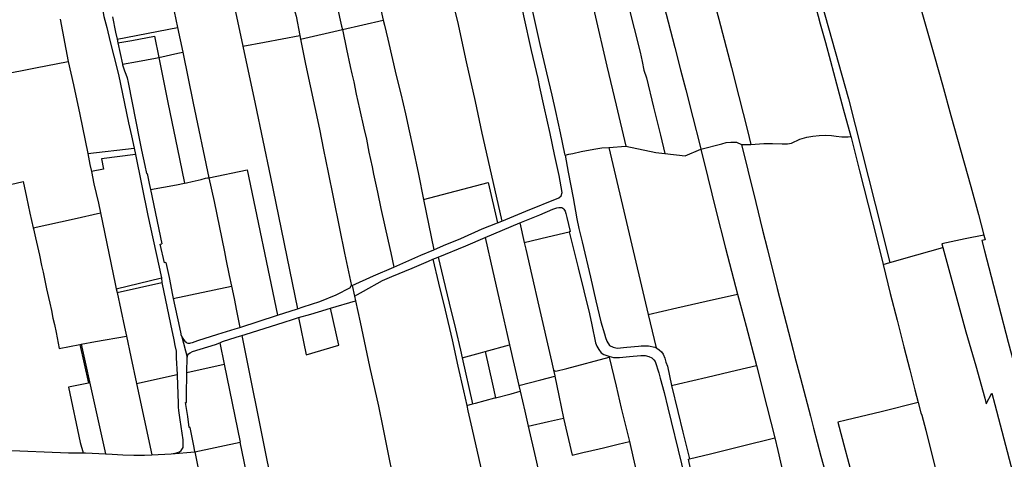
# Model space of a CAD drawing. Header units: inches. Extents: x 210911 to 224988, y 571697 to 586201.
# Tile 72 of 256: x 218325 to 219502, y 577479 to 578006. Entities that reach past the tile are written whole.
import ezdxf

# ---------------------------------------------------------------- set-up
doc = ezdxf.new("R2010")
doc.units = ezdxf.units.IN
doc.header["$MEASUREMENT"] = 0

msp = doc.modelspace()

# ---------------------------------------------------------------- linework, layer by layer
for points in [[(218647.041, 578285.669), (218650.635, 578269.354), (218657.122, 578235.925), (218686.37, 578101.378), (218709.458, 577997.955), (218710.343, 577993.808)], [(218976.622, 577843.395), (218976.277, 577845.228), (218971.089, 577870.336), (218965.647, 577895.57), (218961.012, 577915.323), (218954.743, 577942.151), (218946.971, 577975.698), (218937.04, 578018.848), (218929.548, 578053.09), (218920.14, 578095.721), (218911.93, 578133.079), (218903.912, 578169.094), (218886.219, 578248.93), (218879.201, 578281.602), (218881.414, 578287.52)], [(218600.036, 578270.56), (218614.597, 578202.217), (218617.204, 578189.414), (218643.649, 578063.856), (218645.851, 578051.057), (218651.58, 578021.691), (218654.879, 578009.912), (218659.488, 577986.521)], [(218531.675, 578254.292), (218564.244, 578101.027), (218591.208, 577973.822)], [(218955.534, 578256.254), (218965.776, 578211.705), (218975.068, 578170.496), (218980.491, 578147.156), (218989.985, 578105.975), (219008.38, 578028.191), (219011.754, 578013.697), (219026.672, 577949.927), (219037.677, 577903.288), (219049.269, 577854.116)], [(218494.978, 578083.435), (218505.318, 578034.989), (218513.299, 577996.215)], [(219383.68, 578084.807), (219394.732, 578044.686), (219400.692, 578023.081), (219418.1, 577961.371), (219427.592, 577927.593), (219437.851, 577891.03), (219461.552, 577805.746), (219470.888, 577772.245), (219477.351, 577747.792)], [(219141.572, 578077.742), (219147.734, 578053.425), (219160.256, 578006.13), (219175.344, 577948.398), (219184.263, 577913.572), (219194.516, 577872.995), (219198.741, 577856.126)], [(219084.995, 578060.45), (219094.469, 578023.133), (219107.614, 577972.108), (219114.536, 577945.616), (219120.82, 577921.683), (219129.137, 577888.527), (219137.677, 577855.78), (219138.944, 577850.615)], [(218836.761, 578049.625), (218839.759, 578036.629), (218847.777, 578003.228), (218858.335, 577955.233), (218868.963, 577907.658), (218877.09, 577869.779), (218884.211, 577838.086), (218901.128, 577764.545)], [(218901.128, 577764.545), (218905.834, 577766.396), (218929.616, 577776.242), (218969.264, 577792.348), (218971.888, 577794.668), (218973.156, 577798.8), (218969.514, 577819.007), (218963.956, 577844.25), (218958.566, 577869.399), (218951.511, 577901.159), (218946.457, 577924.766), (218944.286, 577935.064), (218936.576, 577968.698), (218927.374, 578010.254), (218919.557, 578047.423)], [(219045.571, 578050.469), (219052.122, 578023.307), (219066.168, 577966.518), (219068.854, 577955.576), (219070.872, 577945.362), (219073.769, 577936.072), (219082.285, 577900.912), (219090.556, 577867.222), (219096.016, 577845.258)], [(218753.819, 578028.684), (218757.339, 578012.129), (218759.118, 578005.073)], [(219275.135, 578024.336), (219279.001, 578009.612), (219281.69, 578000.425), (219288.007, 577978.092), (219293.968, 577955.857), (219301.228, 577928.633), (219309.152, 577898.851), (219318.043, 577865.776)], [(219282.102, 578028.214), (219283.364, 578024.073), (219315.437, 577910.952), (219347.252, 577784.83), (219364.995, 577714.824)], [(218423.412, 578018.179), (218425.291, 578009.57), (218428.755, 577996.394), (218432.831, 577979.269), (218437.181, 577961.792), (218442.496, 577940.037)], [(218372.77, 578006.11), (218382.512, 577955.641)], [(218435.547, 578008.972), (218439.125, 577990.744), (218440.916, 577982.426)], [(218710.343, 577993.808), (218759.118, 578005.073)], [(218759.118, 578005.073), (218760.689, 577998.839), (218764.683, 577982.166), (218774.491, 577938.635), (218780.091, 577917.025), (218785.882, 577893.038), (218790.267, 577872.376), (218794.553, 577852.719), (218801.236, 577820.632), (218807.37, 577790.451)], [(218440.916, 577982.426), (218513.299, 577996.215)], [(218513.299, 577996.215), (218519.413, 577966.508)], [(218660.328, 577982.257), (218710.343, 577993.808)], [(218710.343, 577993.808), (218715.375, 577970.228), (218719.595, 577949.722), (218721.558, 577940.682), (218723.849, 577931.156), (218726.924, 577916.349), (218730.752, 577898.874), (218735.992, 577875.61), (218738.963, 577862.516), (218741.933, 577847.163), (218745.856, 577829.574), (218747.707, 577820.547), (218752.219, 577799.319), (218756.484, 577779.634), (218765.095, 577740.572), (218768.232, 577726.478), (218771.869, 577709.557)], [(218440.916, 577982.426), (218441.935, 577977.691)], [(218441.935, 577977.691), (218458.695, 577980.824)], [(218441.935, 577977.691), (218447.402, 577952.196)], [(218458.695, 577980.824), (218485.678, 577985.969), (218490.877, 577960.36)], [(218591.208, 577973.822), (218617.254, 577978.668), (218659.488, 577986.521)], [(218659.488, 577986.521), (218660.328, 577982.257)], [(218660.328, 577982.257), (218666.242, 577952.241), (218682.765, 577874.548), (218687.568, 577849.642), (218693.141, 577822.594), (218699.215, 577793.167), (218706.99, 577755.785), (218712.898, 577726.279), (218721.201, 577687.26)], [(218490.877, 577960.36), (218513.72, 577965.457), (218519.413, 577966.508)], [(218519.413, 577966.508), (218531.934, 577905.678), (218550.836, 577816.329)], [(218591.208, 577973.822), (218605.884, 577904.766), (218624.232, 577817.002), (218656.822, 577659.64)], [(218300.946, 577939.505), (218343.556, 577947.879), (218382.512, 577955.641)], [(218382.512, 577955.641), (218388.714, 577927.78), (218396.234, 577892.261), (218405.856, 577845.381)], [(218447.402, 577952.196), (218465.209, 577955.569)], [(218465.209, 577955.569), (218486.825, 577959.456)], [(218486.825, 577959.456), (218490.877, 577960.36)], [(218490.877, 577960.36), (218501.784, 577906.53), (218515.405, 577838.992), (218521.502, 577809.876)], [(218447.402, 577952.196), (218447.564, 577951.438), (218447.917, 577950.288), (218448.65, 577947.763), (218449.91, 577944.265), (218451.346, 577940.491), (218452.885, 577935.842), (218454.125, 577930.23)], [(218442.496, 577940.037), (218454.786, 577882.107), (218458.314, 577866.515), (218461.372, 577851.638)], [(218454.125, 577930.23), (218467.939, 577861.246)], [(218467.939, 577861.246), (218470.186, 577849.4), (218474.09, 577830.948), (218475.993, 577821.396), (218476.942, 577821.549), (218479.178, 577809.723)], [(219138.944, 577850.615), (219164.138, 577857.14), (219169.166, 577858.419), (219174.768, 577859.076), (219181.581, 577858.946), (219187.639, 577856.231)], [(219198.741, 577856.126), (219214.04, 577857.322), (219224.529, 577857.578), (219236.075, 577857.171), (219242.612, 577856.857), (219247.317, 577857.85), (219257.05, 577862.46), (219265.535, 577864.908), (219272.671, 577866.259), (219280.532, 577867.016), (219287.714, 577867.453), (219295.089, 577867.158), (219300.854, 577866.167), (219307.634, 577865.223), (219312.131, 577865.22), (219314.848, 577865.331), (219318.043, 577865.776)], [(219318.043, 577865.776), (219318.397, 577864.46), (219328.412, 577824.643), (219338.791, 577784.093), (219348.053, 577748.153), (219356.778, 577712.462)], [(218405.856, 577845.381), (218461.372, 577851.638)], [(218461.372, 577851.638), (218462.886, 577844.274)], [(218976.622, 577843.395), (218981.212, 577844.506), (218986.006, 577845.613), (218995.975, 577847.753), (219011.007, 577850.469), (219020.338, 577852.14), (219028.985, 577852.67)], [(219028.985, 577852.67), (219029.014, 577852.672)], [(219028.985, 577852.67), (219075.972, 577652.89)], [(219029.014, 577852.672), (219049.269, 577854.116)], [(219049.269, 577854.116), (219085.044, 577846.434), (219096.016, 577845.258)], [(219096.016, 577845.258), (219120.244, 577842.582), (219138.944, 577850.615)], [(219138.944, 577850.615), (219147.279, 577816.644), (219156.928, 577777.762), (219168.38, 577732.144), (219180.343, 577686.176), (219182.766, 577677.111)], [(219187.639, 577856.231), (219195.038, 577825.63), (219204.562, 577786.646), (219212.57, 577753.791), (219218.439, 577730.615), (219230.133, 577683.781), (219249.056, 577610.179), (219250.706, 577603.39), (219257.862, 577576.418), (219269.817, 577531.161), (219273.664, 577516.616)], [(219187.639, 577856.231), (219198.741, 577856.126)], [(218405.856, 577845.381), (218408.561, 577832.203), (218410.247, 577823.81)], [(218462.886, 577844.274), (218422.147, 577839.197), (218424.616, 577826.82), (218410.247, 577823.81)], [(218462.886, 577844.274), (218477.891, 577771.28), (218494.046, 577696.457)], [(218976.622, 577843.395), (218980.449, 577823.057), (218986.165, 577792.313), (218990.741, 577767.351), (218992.922, 577755.581), (218997.068, 577739.661), (219006.82, 577697.514), (219013.359, 577668.961), (219019.501, 577644.061), (219023.621, 577629.807), (219024.79, 577625.171), (219026.364, 577620.668), (219029.694, 577615.853), (219033.959, 577613.741), (219038.826, 577612.348), (219050.497, 577613.645), (219064.377, 577615.018), (219067.423, 577615.204), (219073.266, 577615.218), (219076.442, 577615.101), (219083.849, 577613.76)], [(218410.247, 577823.81), (218413.164, 577809.287), (218418.542, 577786.164), (218421.034, 577774.242)], [(218550.836, 577816.329), (218596.565, 577825.879), (218632.898, 577651.904)], [(218237.012, 577790.367), (218274.472, 577799.106), (218328.672, 577811.739)], [(218328.672, 577811.739), (218332.726, 577793.127), (218336.592, 577774.22), (218340.782, 577756.503)], [(218521.502, 577809.876), (218523.769, 577810.386), (218530.878, 577812.053), (218541.338, 577814.394), (218546.683, 577815.741), (218549.234, 577816.214), (218550.836, 577816.329)], [(218550.836, 577816.329), (218556.872, 577787.8), (218569.312, 577727.777), (218571.025, 577718.858), (218575.045, 577699.622), (218577.727, 577686.696)], [(218479.178, 577809.723), (218480.775, 577802.21)], [(218480.775, 577802.21), (218512.117, 577807.767), (218521.502, 577809.876)], [(218480.775, 577802.21), (218494.566, 577737.349)], [(218807.37, 577790.451), (218884.44, 577810.808)], [(218884.44, 577810.808), (218895.691, 577762.407)], [(218807.37, 577790.451), (218819.595, 577730.295)], [(218922.292, 577762.271), (218946.359, 577772.168), (218962.01, 577778.674), (218966.9, 577780.416), (218969.159, 577780.74), (218970.988, 577780.78), (218972.539, 577780.641), (218974.02, 577779.84), (218975.248, 577778.783), (218976.588, 577776.584), (218977.527, 577773.619), (218978.683, 577769.005), (218982.66, 577752.016), (218981.643, 577751.772)], [(218340.782, 577756.503), (218389.494, 577767.416), (218421.034, 577774.242)], [(218421.034, 577774.242), (218438.799, 577689.263)], [(218895.691, 577762.407), (218901.128, 577764.545)], [(218340.782, 577756.503), (218341.101, 577755.153), (218343.45, 577744.531), (218348.072, 577723.717), (218350.649, 577711.529), (218352.43, 577703.494), (218354.438, 577693.439), (218356.598, 577683.633), (218358.948, 577672.92), (218360.463, 577666.179), (218362.547, 577657.486), (218364.101, 577648.293), (218365.996, 577640.871), (218367.966, 577631.111), (218371.711, 577612.211)], [(218819.595, 577730.295), (218831.104, 577735.158), (218851.778, 577743.794), (218877.523, 577755.261), (218895.691, 577762.407)], [(218881.124, 577744.979), (218922.292, 577762.271)], [(218922.292, 577762.271), (218927.763, 577738.867)], [(218824.808, 577721.377), (218858.03, 577735.134), (218881.124, 577744.979)], [(218881.124, 577744.979), (218890.253, 577704.049), (218899.375, 577664.06), (218907.34, 577628.659), (218910.081, 577616.348)], [(218927.763, 577738.867), (218955.752, 577745.544), (218981.643, 577751.772)], [(218981.643, 577751.772), (218992.139, 577708.752), (219005.654, 577653.483), (219008.416, 577640.357), (219012.97, 577618.97), (219014.436, 577614.973), (219016.818, 577610.961), (219019.631, 577606.877), (219022.928, 577605.085), (219028.921, 577603.018)], [(219477.351, 577747.792), (219454.872, 577743.255), (219426.948, 577737.392), (219428.162, 577732.936)], [(219477.351, 577747.792), (219478.84, 577742.159), (219474.734, 577741.377), (219477.919, 577728.966), (219485.955, 577698.22), (219494.788, 577664.231), (219506.457, 577619.606), (219515.444, 577585.568), (219522.603, 577558.292), (219529.52, 577532.309), (219548.035, 577465.14), (219560.974, 577418.734), (219565.299, 577403.011), (219571.557, 577380.555), (219578.182, 577357.113), (219579.786, 577354.643), (219611.079, 577361.191), (219639.18, 577367.091), (219657.634, 577296.671), (219675.905, 577231.024), (219687.621, 577189.328), (219694.86, 577163.833)], [(218499.334, 577714.921), (218497.504, 577714.526), (218492.473, 577736.91), (218494.566, 577737.349)], [(218771.869, 577709.557), (218804.248, 577723.81), (218819.595, 577730.295)], [(218927.763, 577738.867), (218929.649, 577730.796), (218936.845, 577699.403), (218945.251, 577662.914), (218960.481, 577597.036), (218962.882, 577586.309)], [(219364.995, 577714.824), (219397.294, 577724.111), (219428.162, 577732.936)], [(219428.162, 577732.936), (219440.129, 577689), (219455.797, 577631.821), (219467.446, 577591.336), (219478.338, 577552.671), (219480.166, 577545.808), (219486.632, 577558.453), (219490.236, 577544.878), (219509.649, 577472.071), (219515.08, 577450.774), (219523.806, 577417.12), (219532.975, 577382.531), (219547.368, 577327.074), (219558.974, 577281.694), (219567.733, 577247.482), (219579.846, 577200.025), (219591.624, 577155.231), (219600.674, 577120.307)], [(218724.857, 577674.881), (218735.411, 577680.795), (218758.405, 577693.561), (218769.523, 577698.124), (218793.833, 577708.36), (218813.458, 577716.677), (218818.542, 577718.782)], [(218818.542, 577718.782), (218824.808, 577721.377)], [(218818.542, 577718.782), (218825.34, 577690.226), (218833.127, 577657.949), (218841.398, 577622.475), (218848.391, 577591.08), (218855.039, 577561.334), (218858.99, 577543.924)], [(218824.808, 577721.377), (218830.804, 577696.343), (218838.066, 577666.145), (218845.407, 577635.566), (218851.463, 577609.931), (218853.673, 577600.803)], [(218499.334, 577714.921), (218503.125, 577697.091), (218507.248, 577675.973), (218508.092, 577672.079)], [(218722.136, 577687.665), (218747.561, 577698.857), (218771.869, 577709.557)], [(219356.778, 577712.462), (219364.995, 577714.824)], [(219356.778, 577712.462), (219365.389, 577677.988), (219373.411, 577646.175), (219381.613, 577614.16), (219388.777, 577586.503), (219394.754, 577562.744), (219398.636, 577547.347)], [(218440.021, 577683.562), (218494.046, 577696.457)], [(218494.046, 577696.457), (218494.561, 577690.876)], [(218438.799, 577689.263), (218440.021, 577683.562)], [(218440.021, 577683.562), (218441.022, 577678.892)], [(218441.022, 577678.892), (218494.561, 577690.876)], [(218494.561, 577690.876), (218504.903, 577641.066), (218508.648, 577622.564), (218509.886, 577615.532), (218511.525, 577608.76), (218511.693, 577600.794), (218512.747, 577581.144)], [(218508.092, 577672.079), (218577.727, 577686.696)], [(218577.727, 577686.696), (218580.849, 577671.709), (218583.728, 577656.977), (218587.701, 577637.289)], [(218656.822, 577659.64), (218663.465, 577661.788), (218683.18, 577668.251), (218702.983, 577676.216), (218720.198, 577685.179), (218720.528, 577686.969), (218721.201, 577687.26)], [(218721.201, 577687.26), (218722.136, 577687.665)], [(218722.136, 577687.665), (218724.857, 577674.881)], [(218441.022, 577678.892), (218449.832, 577637.787), (218452.158, 577626.996)], [(218508.092, 577672.079), (218515.658, 577637.179), (218517.226, 577629.693)], [(218724.857, 577674.881), (218726.084, 577669.119)], [(219075.972, 577652.89), (219110.36, 577660.687), (219145.354, 577668.644), (219182.766, 577677.111)], [(219182.766, 577677.111), (219187.47, 577659.509), (219192.906, 577638.741), (219205.262, 577591.787)], [(218632.898, 577651.904), (218656.822, 577659.64)], [(218657.868, 577649.049), (218672.688, 577653.327), (218681.926, 577656.115), (218696.243, 577660.331)], [(218667.187, 577604.648), (218705.959, 577616.002), (218696.243, 577660.331)], [(218696.243, 577660.331), (218726.084, 577669.119)], [(218726.084, 577669.119), (218731.49, 577643.768), (218742.813, 577590.369), (218753.388, 577542.995), (218758.579, 577517.43)], [(218587.701, 577637.289), (218632.898, 577651.904)], [(218590.115, 577627.689), (218593.931, 577628.849), (218640.891, 577643.728), (218650.664, 577646.97), (218657.868, 577649.049)], [(218657.868, 577649.049), (218667.187, 577604.648)], [(219075.972, 577652.89), (219085.368, 577612.938)], [(218521.97, 577620.678), (218523.363, 577619.575), (218524.492, 577618.872), (218525.514, 577618.608), (218526.872, 577618.553), (218527.993, 577618.634), (218529.051, 577618.865), (218530.942, 577619.429), (218537.532, 577621.54), (218561.519, 577629.201), (218581.959, 577635.432), (218587.701, 577637.289)], [(218415.259, 577620.647), (218452.158, 577626.996)], [(218452.158, 577626.996), (218457.485, 577602.282), (218464.11, 577570.162)], [(218517.226, 577629.693), (218517.353, 577628.992), (218518.187, 577626.017)], [(218518.187, 577626.017), (218520.447, 577622.671), (218521.97, 577620.678)], [(218518.187, 577626.017), (218524.593, 577601.827)], [(218566.793, 577620.323), (218583.22, 577625.592), (218590.115, 577627.689)], [(218590.115, 577627.689), (218620.288, 577476.373), (218621.128, 577472.769), (218656.167, 577304.096), (218664.566, 577266.123), (218666.548, 577256.444), (218679.16, 577196.3)], [(218371.711, 577612.211), (218396.381, 577616.99)], [(218396.381, 577616.99), (218398.185, 577617.339)], [(218396.381, 577616.99), (218406.659, 577570.503)], [(218398.185, 577617.339), (218415.259, 577620.647)], [(218398.185, 577617.339), (218413.67, 577547.12), (218427.063, 577486.027)], [(218531.146, 577608.501), (218558.6, 577616.847)], [(218558.6, 577616.847), (218563.741, 577619.028)], [(218563.741, 577619.028), (218566.793, 577620.323)], [(218563.741, 577619.028), (218568.989, 577593.521)], [(218881.168, 577608.362), (218910.081, 577616.348)], [(218910.081, 577616.348), (218915.799, 577592.018), (218921.4, 577567.744)], [(219083.849, 577613.76), (219085.368, 577612.938)], [(219085.368, 577612.938), (219086.379, 577612.391), (219089.222, 577610.289), (219091.89, 577607.931), (219093.8, 577605.234), (219095.631, 577600.403), (219097.18, 577595.798), (219098.837, 577590.736), (219103.686, 577567.905)], [(218524.39, 577583.442), (218524.593, 577601.827)], [(218524.593, 577601.827), (218525.419, 577604.631), (218526.387, 577605.59), (218528.477, 577606.955), (218531.146, 577608.501)], [(218853.673, 577600.803), (218875.325, 577606.749), (218881.168, 577608.362)], [(218853.673, 577600.803), (218865.746, 577545.756)], [(218881.168, 577608.362), (218889.964, 577569.24), (218893.569, 577553.187)], [(218962.882, 577586.309), (218964.187, 577585.151), (218965.69, 577584.757), (218978.52, 577588.14), (219029.219, 577601.763)], [(219028.921, 577603.018), (219034.273, 577601.426), (219037.247, 577601.23), (219041.692, 577601.254), (219053.619, 577602.326), (219066.966, 577603.667), (219072.277, 577603.548), (219076.584, 577602.301), (219080.131, 577600.841), (219082.849, 577598.535), (219084.143, 577596.339), (219088.736, 577582.928), (219090.381, 577576.622), (219094.938, 577559.528), (219099.459, 577541.214), (219115.811, 577473.9), (219123.164, 577442.617), (219130.404, 577412.146)], [(219028.921, 577603.018), (219029.219, 577601.763)], [(219029.219, 577601.763), (219037.524, 577566.842), (219043.757, 577540.699), (219050.331, 577513.492), (219053.394, 577500.656)], [(218524.39, 577583.442), (218568.989, 577593.521)], [(218568.989, 577593.521), (218588.2, 577500.147)], [(219103.686, 577567.905), (219112.047, 577569.877), (219146.255, 577577.621), (219181.396, 577585.986), (219205.262, 577591.787)], [(219205.262, 577591.787), (219217.719, 577542.497), (219227.173, 577505.163)], [(218464.11, 577570.162), (218512.747, 577581.144)], [(218505.625, 577486.13), (218510.546, 577486.784), (218513.246, 577487.539), (218515.69, 577488.569), (218517.746, 577490.058), (218519.847, 577493.549), (218520.157, 577497.37), (218519.807, 577502.611), (218516.391, 577526.716), (218514.678, 577537.737), (218514.325, 577541.822), (218514.217, 577546.164), (218513.048, 577580.357), (218512.747, 577581.144)], [(218524.081, 577555.381), (218524.39, 577583.442)], [(218921.4, 577567.744), (218947.606, 577574.593), (218964.286, 577578.919)], [(218962.882, 577586.309), (218964.157, 577579.536), (218964.286, 577578.919)], [(218964.286, 577578.919), (218969.078, 577555.975), (218974.716, 577528.558)], [(218406.659, 577570.503), (218383.05, 577565.696), (218396.939, 577499.723), (218400.439, 577487.065)], [(218464.11, 577570.162), (218482.511, 577484.988)], [(218921.4, 577567.744), (218922.966, 577560.955)], [(219103.686, 577567.905), (219111.297, 577536.493), (219117.333, 577512.049), (219125.164, 577479.839)], [(218534.004, 577488.594), (218533.034, 577493.568), (218528.298, 577517.59), (218527.123, 577517.536), (218525.385, 577530.592), (218522.737, 577547.296), (218523.937, 577547.5), (218524.081, 577555.381)], [(218865.746, 577545.756), (218869.288, 577546.716), (218892.488, 577552.904), (218893.569, 577553.187)], [(218893.569, 577553.187), (218911.911, 577557.993), (218922.966, 577560.955)], [(218922.966, 577560.955), (218928.449, 577536.992), (218932.509, 577519.196)], [(218858.99, 577543.924), (218865.746, 577545.756)], [(218858.99, 577543.924), (218860.471, 577537.396), (218865.267, 577516.552), (218875.971, 577469.099), (218881.508, 577443.873), (218889.049, 577425.444), (218893.248, 577406.391), (218899.133, 577379.275)], [(219398.636, 577547.347), (219354.346, 577536.457), (219312.512, 577526.169), (219302.801, 577523.78)], [(219398.636, 577547.347), (219401.714, 577535.136), (219403.242, 577532.46), (219407.856, 577514.22)], [(218932.509, 577519.196), (218956.606, 577524.521), (218974.716, 577528.558)], [(218974.716, 577528.558), (218985.073, 577484.355), (218999.315, 577487.886), (219003.211, 577488.723), (219022.33, 577493.334), (219039.956, 577497.637), (219053.394, 577500.656)], [(218758.579, 577517.43), (218776.672, 577428.332), (218779.85, 577428.259), (218795.374, 577357.439)], [(218932.509, 577519.196), (218941.211, 577481.204), (218947.483, 577453.4), (218951.319, 577436.094), (218957.271, 577409.096), (218963.837, 577379.138), (218976.188, 577322.993)], [(219302.801, 577523.78), (219311.472, 577490.995), (219314.2, 577480.532), (219317.363, 577468.403), (219324.186, 577442.074), (219336.558, 577395.09), (219338.761, 577387.103)], [(219125.164, 577479.839), (219150.266, 577485.998), (219187.091, 577495.203), (219227.173, 577505.163)], [(219227.173, 577505.163), (219231.095, 577490.041), (219238.469, 577456.905), (219246.583, 577421.357)], [(219273.664, 577516.616), (219282.511, 577483.165), (219286.943, 577466.167), (219288.282, 577461.033), (219295.146, 577434.545), (219307.588, 577387.295), (219313.812, 577364.727)], [(219407.856, 577514.22), (219416.033, 577481.896), (219421.545, 577460.193)], [(218534.004, 577488.594), (218588.2, 577500.147)], [(218585.439, 577368.586), (218614.043, 577374.533), (218588.2, 577500.147)], [(219053.394, 577500.656), (219058.041, 577481.183), (219064.63, 577452.101), (219070.519, 577426.44), (219076.804, 577399.514)], [(218305.055, 577490.349), (218382.983, 577487.319), (218400.439, 577487.065)], [(218400.439, 577487.065), (218403.314, 577487.023), (218427.063, 577486.027)], [(218427.063, 577486.027), (218434.958, 577485.696)], [(218434.958, 577485.696), (218447.789, 577484.961), (218460.916, 577484.459), (218473.8, 577484.586), (218482.511, 577484.988)], [(218482.511, 577484.988), (218505.625, 577486.13)], [(218505.625, 577486.13), (218534.004, 577488.594)], [(218534.004, 577488.594), (218541.924, 577447.924), (218543.137, 577441.174)], [(219145.542, 577394.979), (219137.839, 577427.959), (219136.522, 577427.689), (219133.082, 577441.593), (219126.652, 577467.883), (219123.924, 577479.535), (219125.164, 577479.839)]]:
    msp.add_lwpolyline(points)

doc.saveas('drawing.dxf')
